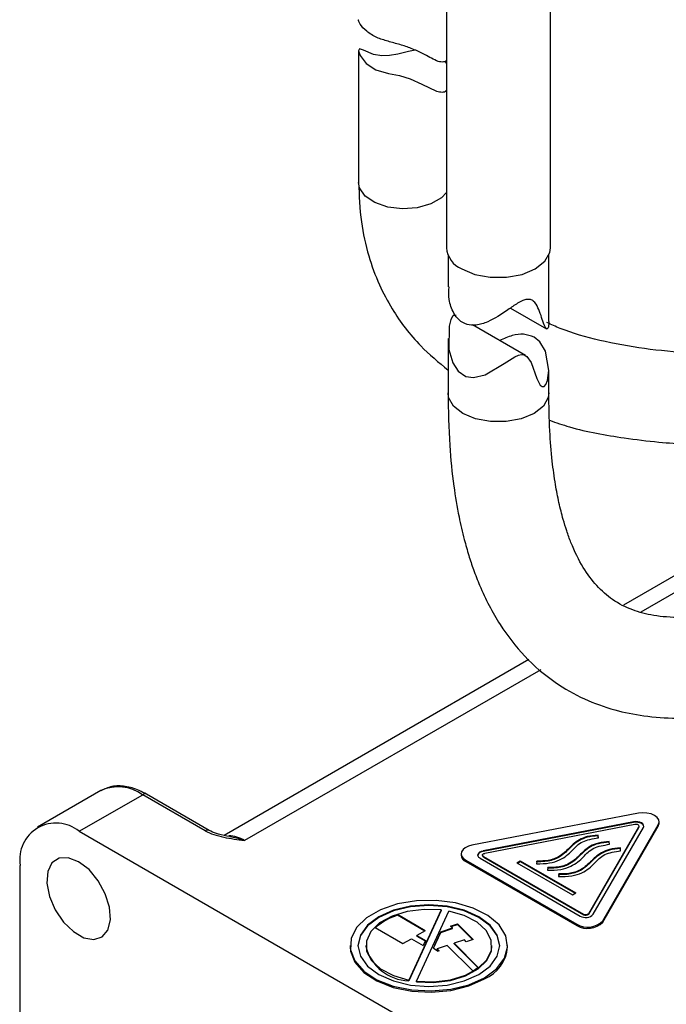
# Paper-space layout '图纸1(2)' of a CAD drawing. Header units: millimetres. Extents: x 7 to 438, y 7 to 308.
# Tile 2 of 25: x 52 to 93, y 133 to 195. Entities that reach past the tile are written whole.
import ezdxf

# ---------------------------------------------------------------- set-up
doc = ezdxf.new("R2010")
doc.units = ezdxf.units.MM
doc.linetypes.add('SLD-实线', pattern=[0])

psp = doc.layouts.new('图纸1(2)')

# ---------------------------------------------------------------- linework, layer by layer
at = {"color": 7, "linetype": 'SLD-实线', "lineweight": 25, "ltscale": 1.5}
for p, q in [((79.033, 205.693), (79.033, 180.86)), ((85.633, 180.86), (85.633, 205.703)), ((73.455, 193.385), (73.455, 185.002)), ((79.033, 192.589), (78.943, 192.722)), ((79.133, 180.394), (79.133, 178.368)), ((85.533, 176.164), (85.533, 180.394)), ((83.097, 177.024), (85.382, 175.705)), ((84.058, 174.006), (80.676, 175.958)), ((79.133, 175.09), (79.133, 171.633)), ((85.533, 171.633), (85.533, 173.097)), ((108.311, 168.561), (90.267, 158.144)), ((84.264, 154.679), (64.913, 143.508)), ((57.091, 146.357), (53.061, 144.03)), ((55.71, 143.768), (59.741, 146.094)), ((63.716, 143.8), (59.741, 146.094)), ((63.966, 143.824), (59.991, 146.119)), ((91.219, 144.913), (80.651, 142.879)), ((90.903, 144.365), (81.364, 142.53)), ((90.903, 144.324), (81.364, 142.489)), ((90.998, 144.201), (81.459, 142.365)), ((88.071, 138.548), (91.251, 144.055)), ((88.071, 138.508), (91.251, 144.014)), ((88.356, 138.494), (91.535, 144)), ((88.961, 138.082), (92.484, 144.183)), ((88.961, 138), (92.484, 144.101)), ((90.903, 144.324), (90.903, 144.365)), ((91.251, 144.014), (91.251, 144.055)), ((91.261, 144.051), (91.261, 144.091)), ((92.484, 144.183), (92.484, 144.101)), ((92.535, 144.284), (92.535, 144.365)), ((55.71, 143.768), (90.642, 123.602)), ((63.972, 143.821), (63.966, 143.824)), ((88.678, 143.35), (88.662, 143.523)), ((88.662, 143.482), (88.662, 143.523)), ((88.675, 143.349), (88.662, 143.482)), ((89.386, 142.942), (89.369, 143.115)), ((89.369, 143.074), (89.369, 143.115)), ((89.382, 142.941), (89.369, 143.074)), ((90.093, 142.533), (90.076, 142.706)), ((90.076, 142.666), (90.076, 142.706)), ((79.967, 142.332), (79.967, 142.25)), ((81.322, 142.256), (81.322, 142.215)), ((81.364, 142.489), (81.364, 142.53)), ((81.381, 142.174), (87.74, 138.503)), ((81.381, 142.133), (81.381, 142.174)), ((81.381, 142.133), (87.74, 138.462)), ((90.089, 142.532), (90.076, 142.666)), ((51.963, 105.025), (51.963, 141.603)), ((80.26, 141.923), (87.305, 137.856)), ((80.26, 141.923), (80.26, 141.842)), ((80.26, 141.842), (87.305, 137.774)), ((81.169, 142.052), (87.528, 138.381)), ((83.5, 141.767), (83.712, 141.89)), ((83.5, 141.767), (87.035, 139.726)), ((83.535, 141.747), (83.712, 141.849)), ((83.712, 141.89), (87.247, 139.849)), ((83.712, 141.849), (83.712, 141.89)), ((83.712, 141.849), (87.212, 139.828)), ((84.762, 141.877), (84.741, 141.704)), ((84.762, 141.836), (84.746, 141.705)), ((84.762, 141.836), (84.762, 141.877)), ((85.469, 141.469), (85.448, 141.296)), ((85.469, 141.428), (85.469, 141.469)), ((85.469, 141.428), (85.453, 141.296)), ((86.177, 141.061), (86.155, 140.888)), ((86.177, 141.02), (86.16, 140.888)), ((86.177, 141.02), (86.177, 141.061)), ((87.035, 139.726), (87.247, 139.849)), ((77.686, 137.449), (75.919, 138.47)), ((75.919, 138.429), (75.919, 138.47)), ((77.651, 137.429), (75.919, 138.429)), ((78.705, 138.765), (76.639, 134.313)), ((78.705, 138.724), (76.639, 134.272)), ((77.122, 134.238), (79.188, 138.69)), ((78.705, 138.724), (78.705, 138.765)), ((87.74, 138.462), (87.74, 138.503)), ((88.071, 138.508), (88.071, 138.548)), ((79.293, 137.746), (79.726, 137.89)), ((79.418, 137.621), (79.293, 137.746)), ((79.323, 137.716), (79.726, 137.85)), ((79.726, 137.89), (80.726, 136.891)), ((79.726, 137.85), (79.726, 137.89)), ((79.726, 137.85), (80.695, 136.88)), ((87.305, 137.856), (87.305, 137.774)), ((88.961, 138.082), (88.961, 138)), ((74.504, 137.653), (76.272, 136.633)), ((77.686, 137.449), (77.156, 137.143)), ((77.156, 137.143), (77.703, 136.828)), ((77.156, 137.102), (77.156, 137.143)), ((77.156, 137.102), (77.688, 136.795)), ((78.199, 136.337), (78.682, 137.376)), ((78.214, 136.328), (78.682, 137.335)), ((78.682, 137.376), (79.418, 137.621)), ((78.682, 137.335), (79.418, 137.58)), ((78.682, 137.335), (78.682, 137.376)), ((79.418, 137.58), (79.418, 137.621)), ((72.914, 136.502), (72.914, 136.42)), ((73.914, 136.502), (73.914, 136.461)), ((76.272, 136.633), (76.803, 136.939)), ((76.803, 136.939), (77.553, 136.506)), ((77.703, 136.828), (77.553, 136.506)), ((79.085, 136.51), (78.436, 136.294)), ((80.707, 134.889), (79.085, 136.51)), ((80.168, 136.871), (79.518, 136.655)), ((79.518, 136.655), (81.054, 135.119)), ((79.518, 136.614), (79.518, 136.655)), ((79.518, 136.614), (81.031, 135.101)), ((80.293, 136.746), (80.168, 136.871)), ((80.726, 136.891), (80.293, 136.746)), ((81.914, 136.461), (81.914, 136.502)), ((82.914, 136.42), (82.914, 136.502)), ((78.199, 136.337), (78.516, 136.154)), ((78.436, 136.294), (78.561, 136.169)), ((78.436, 136.253), (78.436, 136.294)), ((78.436, 136.253), (78.53, 136.159)), ((78.561, 136.169), (78.516, 136.154)), ((76.639, 134.313), (76.639, 134.272)), ((77.122, 134.197), (77.122, 134.238))]:
    psp.add_line(p, q, dxfattribs=at)
at = {"color": 8, "linetype": 'SLD-实线', "lineweight": 25, "ltscale": 1.5}
for p, q in [((108.465, 167.568), (91.375, 157.702)), ((85.017, 154.031), (66.212, 143.175))]:
    psp.add_line(p, q, dxfattribs=at)
at = {"color": 7, "linetype": 'SLD-实线', "lineweight": 25, "ltscale": 1.5, "flags": 128}
for points in [[(77.042, 193.414), (76.618, 193.341), (75.938, 193.169), (75.408, 193.076), (74.924, 193.061), (74.406, 193.15), (73.765, 193.419), (73.51, 193.492), (73.456, 193.371), (73.558, 193.067), (73.925, 192.578), (74.543, 192.174), (75.362, 191.941), (76.052, 191.798), (76.721, 191.6), (77.475, 191.265), (78.405, 190.815), (78.405, 190.815)], [(80, 179.513), (80.835, 179.162), (81.817, 178.978), (82.849, 178.978), (83.831, 179.162), (84.666, 179.513), (85.273, 179.995), (85.592, 180.562), (85.633, 180.86)], [(79.639, 176.555), (79.633, 176.56), (79.519, 176.568), (79.416, 176.48), (79.318, 176.3), (79.199, 175.865), (79.186, 174.395), (79.43, 173.534), (79.772, 173.008), (80.261, 172.681), (80.741, 172.609), (81.481, 172.785), (82.699, 173.496), (83.37, 173.922), (83.612, 174.026), (83.796, 174.063), (83.959, 174.047), (84.131, 173.955), (84.404, 173.56), (84.778, 172.55), (84.993, 172.132), (85.108, 172.034), (85.239, 172.041), (85.347, 172.156), (85.452, 172.415), (85.533, 173.056), (85.315, 174.279), (84.956, 174.87), (84.596, 175.165), (84.596, 175.165)], [(92.484, 144.183), (92.534, 144.339), (92.509, 144.498), (92.409, 144.646), (92.242, 144.773), (92.022, 144.869), (91.765, 144.927), (91.49, 144.942), (91.219, 144.913)], [(91.535, 144), (91.56, 144.078), (91.548, 144.158), (91.498, 144.232), (91.414, 144.296), (91.304, 144.344), (91.176, 144.372), (91.038, 144.38), (90.903, 144.365)], [(91.56, 144.071), (91.548, 144.117), (91.498, 144.191), (91.414, 144.255), (91.304, 144.303), (91.176, 144.332), (91.038, 144.339), (90.903, 144.324)], [(91.251, 144.055), (91.261, 144.086), (91.256, 144.118), (91.236, 144.148), (91.202, 144.173), (91.158, 144.192), (91.107, 144.204), (91.052, 144.207), (90.998, 144.201)], [(91.251, 144.014), (91.261, 144.045), (91.261, 144.051)], [(92.484, 144.101), (92.534, 144.258), (92.535, 144.284)], [(80.651, 142.879), (80.422, 142.816), (80.229, 142.721), (80.083, 142.601), (79.994, 142.464), (79.967, 142.319), (80.005, 142.174), (80.105, 142.039), (80.26, 141.923)], [(55.676, 141.835), (55.019, 142.088), (54.434, 142.06), (53.983, 141.755), (53.715, 141.205), (53.66, 140.47), (53.824, 139.631), (54.188, 138.777), (54.713, 138.001), (55.343, 137.388), (56.009, 137.004), (56.639, 136.89), (57.164, 137.059), (57.528, 137.492), (57.692, 138.143), (57.637, 138.941), (57.369, 139.8), (56.918, 140.626), (56.333, 141.33), (55.676, 141.835)], [(81.169, 142.052), (81.091, 142.11), (81.041, 142.177), (81.022, 142.249), (81.036, 142.322), (81.08, 142.391), (81.153, 142.451), (81.25, 142.498), (81.364, 142.53)], [(81.381, 142.174), (81.35, 142.197), (81.33, 142.224), (81.322, 142.253), (81.328, 142.282), (81.345, 142.31), (81.375, 142.334), (81.413, 142.353), (81.459, 142.365)], [(81.449, 134.461), (82.217, 135.032), (82.715, 135.696), (82.911, 136.411), (82.793, 137.131), (82.369, 137.812), (81.664, 138.41), (80.724, 138.889), (79.607, 139.217), (78.384, 139.375), (77.131, 139.353), (75.928, 139.151), (74.849, 138.782), (73.963, 138.271), (73.325, 137.648), (72.975, 136.953), (72.936, 136.23), (73.209, 135.524), (73.778, 134.879), (74.607, 134.336), (75.644, 133.93), (76.823, 133.685), (78.071, 133.617), (79.309, 133.73), (80.459, 134.017), (81.449, 134.461)], [(81.096, 134.665), (81.811, 135.203), (82.26, 135.829), (82.414, 136.502), (82.26, 137.174), (81.811, 137.801), (81.096, 138.339), (80.164, 138.751), (79.078, 139.011), (77.914, 139.099), (76.749, 139.011), (75.664, 138.751), (74.732, 138.339), (74.016, 137.801), (73.567, 137.174), (73.414, 136.502), (73.567, 135.829), (74.016, 135.203), (74.732, 134.665), (75.664, 134.252), (76.749, 133.992), (77.914, 133.904), (79.078, 133.992), (80.164, 134.252), (81.096, 134.665)], [(82.414, 136.461), (82.26, 137.133), (81.811, 137.76), (81.096, 138.298), (80.164, 138.711), (79.078, 138.97), (77.914, 139.059), (76.749, 138.97), (75.664, 138.711), (74.732, 138.298), (74.016, 137.76), (73.567, 137.133), (73.414, 136.461), (73.414, 136.461)], [(78.705, 138.765), (77.614, 138.804), (76.545, 138.671), (75.578, 138.376), (74.786, 137.941), (74.228, 137.399), (73.945, 136.789), (73.958, 136.158), (74.267, 135.552), (74.849, 135.018), (75.66, 134.594), (76.639, 134.313)], [(77.122, 134.238), (78.213, 134.199), (79.282, 134.332), (80.249, 134.627), (81.041, 135.062), (81.6, 135.605), (81.883, 136.214), (81.869, 136.846), (81.56, 137.451), (80.978, 137.986), (80.167, 138.409), (79.188, 138.69)], [(77.122, 134.197), (78.213, 134.158), (79.282, 134.291), (80.249, 134.586), (81.041, 135.021), (81.6, 135.564), (81.883, 136.174), (81.914, 136.461)], [(72.914, 136.42), (72.936, 136.148), (73.209, 135.442), (73.778, 134.798), (74.607, 134.255), (75.644, 133.848), (76.823, 133.603), (78.071, 133.535), (79.309, 133.648), (80.459, 133.936), (81.449, 134.379)]]:
    psp.add_lwpolyline(points, dxfattribs=at)
at = {"color": 8, "linetype": 'SLD-实线', "lineweight": 25, "ltscale": 1.5, "flags": 128}
for points in [[(79.033, 184.36), (78.715, 184.03), (78.04, 183.64), (77.182, 183.398), (76.235, 183.33), (75.301, 183.443), (74.481, 183.725), (73.864, 184.145), (73.517, 184.659), (73.455, 185.009)], [(85.533, 171.633), (85.494, 171.344), (85.184, 170.794), (84.596, 170.327), (83.786, 169.987), (82.834, 169.808), (81.832, 169.808), (80.88, 169.987), (80.07, 170.327), (79.482, 170.794), (79.172, 171.344), (79.133, 171.633)], [(63.966, 143.824), (63.966, 143.824), (63.912, 143.844), (63.851, 143.847), (63.785, 143.832), (63.716, 143.8)]]:
    psp.add_lwpolyline(points, dxfattribs=at)
at = {"color": 7, "linetype": 'SLD-实线', "lineweight": 25, "ltscale": 2.25}
for centre, radius, start, end in [((80.631, 180.986), 1.603, 184.5109, 246.80924), ((54.247, 141.974), 2.315, 50.79671, 189.21404), ((80.446, 142.285), 0.48, 184.13006, 247.19008), ((81.381, 142.11), 0.379, 92.61233, 160.6832), ((81.418, 142.222), 0.0961, 184.13006, 247.19008), ((77.013, 134.941), 3.694, 107.22875, 132.76588), ((77.013, 134.9), 3.694, 107.22875, 132.76588), ((87.87, 138.963), 0.675, 239.53552, 315.9853), ((87.877, 138.736), 0.27, 239.53552, 315.9853), ((87.877, 138.695), 0.27, 239.53552, 315.9853), ((87.99, 139.02), 1.35, 239.53552, 315.9853), ((87.99, 138.938), 1.35, 239.53552, 315.9853), ((76.696, 137.134), 2.862, 193.59986, 268.86186), ((80.513, 136.597), 2.407, 292.88644, 355.79342), ((79.035, 137.799), 3.356, 299.87483, 306.993)]:
    psp.add_arc(centre, radius, start, end, dxfattribs=at)
at = {"color": 8, "linetype": 'SLD-实线', "lineweight": 25, "ltscale": 2.25}
for centre, radius, start, end in [((58.188, 143.927), 2.666, 54.38242, 114.30712), ((59.887, 145.89), 0.251, 65.69288, 125.61758), ((65.145, 141.489), 1.995, 57.67846, 88.35708)]:
    psp.add_arc(centre, radius, start, end, dxfattribs=at)
at = {"color": 7, "linetype": 'SLD-实线', "lineweight": 25, "ltscale": 1.5}
for points, knots in [([(78.405, 192.739), (78.129, 192.884), (77.678, 193.123), (76.859, 193.521), (76.079, 193.773), (75.303, 193.974), (74.557, 194.22), (73.913, 194.609), (73.547, 195.047), (73.43, 195.318), (73.457, 195.351), (73.458, 195.353)], [0, 0, 0, 0, 0.1959687, 0.3204398, 0.4252123, 0.5300831, 0.6373006, 0.7629378, 0.8930887, 0.9962608, 1, 1, 1, 1]), ([(79.033, 192.789), (79.029, 192.781), (78.983, 192.696), (78.801, 192.645), (78.593, 192.665), (78.438, 192.726), (78.405, 192.739)], [0, 0, 0, 0, 0.031592, 0.335203, 0.860138, 1, 1, 1, 1]), ([(78.405, 190.815), (78.528, 190.787), (78.753, 190.735), (78.974, 190.772), (79.032, 190.874), (79.033, 190.877)], [0, 0, 0, 0, 0.5393496, 0.9883436, 1, 1, 1, 1]), ([(73.455, 185.008), (73.487, 184.167), (73.547, 182.58), (74.031, 180.404), (74.706, 178.556), (75.747, 176.6), (77.173, 174.714), (78.536, 173.572), (79.133, 173.071)], [0, 0, 0, 0, 0.182615, 0.344213, 0.48778, 0.615434, 0.831338, 1, 1, 1, 1]), ([(85.531, 176.164), (85.53, 176.081), (85.526, 175.923), (85.485, 175.75), (85.423, 175.675), (85.317, 175.743), (85.132, 176.208), (84.945, 176.906), (84.65, 177.42), (84.381, 177.574), (84.15, 177.588), (83.861, 177.499), (83.447, 177.274), (82.701, 176.749), (81.852, 176.185), (80.968, 175.906), (80.329, 175.938), (79.827, 176.226), (79.423, 176.778), (79.155, 177.514), (79.183, 178.099), (79.197, 178.368)], [0, 0, 0, 0, 0.0234171, 0.044727, 0.0662018, 0.0907409, 0.1509455, 0.283678, 0.350333, 0.3753615, 0.4006598, 0.4226251, 0.4522104, 0.509073, 0.6321629, 0.7005671, 0.7555442, 0.810879, 0.8593197, 0.9352324, 1, 1, 1, 1]), ([(117.074, 177.903), (115.973, 177.492), (113.893, 176.716), (110.849, 175.885), (108.279, 175.305), (106.172, 174.916), (104.44, 174.652), (102.744, 174.438), (100.992, 174.269), (99.018, 174.146), (96.875, 174.095), (94.391, 174.153), (91.578, 174.404), (88.812, 174.918), (86.732, 175.499), (85.689, 175.974), (85.406, 176.102)], [0, 0, 0, 0, 0.109586, 0.206979, 0.287173, 0.34843, 0.400238, 0.445144, 0.50252, 0.559469, 0.621081, 0.699865, 0.790838, 0.882847, 0.968259, 1, 1, 1, 1]), ([(84.596, 175.165), (84.379, 175.249), (83.946, 175.416), (83.192, 175.303), (82.678, 175.075), (82.411, 174.957)], [0, 0, 0, 0, 0.325571, 0.648403, 1, 1, 1, 1]), ([(79.133, 171.627), (79.153, 170.505), (79.188, 168.474), (79.457, 165.87), (79.785, 163.89), (80.119, 162.437), (80.433, 161.33), (80.756, 160.355), (81.35, 158.828), (82.337, 156.92), (83.97, 154.816), (85.762, 153.27), (87.721, 152.153), (89.64, 151.459), (91.612, 151.061), (93.433, 150.933), (95.091, 150.982), (96.449, 151.117), (97.674, 151.306), (98.963, 151.563), (100.565, 151.962), (102.543, 152.56), (104.023, 153.13), (104.777, 153.42)], [0, 0, 0, 0, 0.0756025, 0.1368643, 0.1854907, 0.2226829, 0.2492976, 0.2735946, 0.3013842, 0.3763435, 0.4459684, 0.5170268, 0.5758834, 0.6308499, 0.6806322, 0.7347178, 0.7732464, 0.8069054, 0.8351634, 0.8622348, 0.9003038, 0.9491835, 1, 1, 1, 1]), ([(102.409, 159.368), (101.59, 159.055), (100.067, 158.474), (98.188, 157.95), (96.827, 157.656), (95.816, 157.492), (94.876, 157.388), (93.591, 157.331), (92.163, 157.445), (90.776, 157.816), (89.599, 158.417), (88.542, 159.345), (87.686, 160.498), (87.058, 161.768), (86.671, 162.834), (86.414, 163.673), (86.169, 164.652), (85.932, 165.886), (85.727, 167.394), (85.565, 169.326), (85.544, 170.822), (85.533, 171.639)], [0, 0, 0, 0, 0.06857, 0.127528, 0.167487, 0.195233, 0.227721, 0.2654, 0.335794, 0.403844, 0.4804, 0.54978, 0.619163, 0.692296, 0.722995, 0.75045, 0.788311, 0.826266, 0.873364, 0.930768, 1, 1, 1, 1]), ([(85.579, 169.889), (85.997, 169.745), (87.518, 169.22), (89.866, 168.815), (92.382, 168.504), (94.213, 168.375), (95.883, 168.314), (97.736, 168.307), (99.914, 168.381), (101.997, 168.533), (103.756, 168.719), (104.992, 168.877), (106.156, 169.045), (107.607, 169.279), (109.671, 169.676), (111.443, 170.048), (112.494, 170.347), (112.641, 170.389)], [0, 0, 0, 0, 0.050101, 0.182298, 0.263854, 0.330012, 0.382856, 0.446909, 0.528409, 0.619557, 0.676208, 0.721213, 0.755247, 0.803998, 0.880494, 0.983279, 1, 1, 1, 1]), ([(59.991, 146.119), (59.835, 146.202), (59.384, 146.444), (58.634, 146.656), (57.785, 146.672), (57.308, 146.45), (57.08, 146.343)], [0, 0, 0, 0, 0.153265, 0.444574, 0.733996, 1, 1, 1, 1]), ([(63.716, 143.8), (63.88, 143.705), (64.067, 143.627), (64.466, 143.494), (64.678, 143.439), (65.32, 143.3), (65.766, 143.238), (66.212, 143.175)], [0, 0, 0, 0, 0.25, 0.25, 0.5, 0.5, 1, 1, 1, 1]), ([(65.263, 143.432), (65.025, 143.477), (64.598, 143.557), (64.155, 143.713), (64.006, 143.807), (63.976, 143.826)], [0, 0, 0, 0, 0.497037, 0.896231, 1, 1, 1, 1]), ([(84.741, 141.704), (85.026, 141.705), (85.556, 141.708), (86.424, 141.993), (87.011, 142.511), (87.563, 143.162), (88.315, 143.289), (88.678, 143.35)], [0, 0, 0, 0, 0.164522, 0.305582, 0.56163, 0.788075, 1, 1, 1, 1]), ([(88.662, 143.523), (88.425, 143.503), (87.982, 143.465), (87.277, 143.159), (86.774, 142.643), (86.266, 142.163), (85.686, 141.948), (85.25, 141.872), (84.934, 141.875), (84.762, 141.877)], [0, 0, 0, 0, 0.138093, 0.258678, 0.500656, 0.737033, 0.815135, 0.899976, 1, 1, 1, 1]), ([(88.662, 143.482), (88.425, 143.462), (87.982, 143.424), (87.277, 143.118), (86.774, 142.603), (86.266, 142.122), (85.686, 141.907), (85.25, 141.831), (84.934, 141.834), (84.762, 141.836)], [0, 0, 0, 0, 0.138093, 0.258678, 0.500656, 0.737033, 0.815135, 0.899976, 1, 1, 1, 1]), ([(85.448, 141.296), (85.733, 141.297), (86.263, 141.299), (87.131, 141.584), (87.718, 142.103), (88.27, 142.754), (89.022, 142.881), (89.386, 142.942)], [0, 0, 0, 0, 0.164522, 0.305582, 0.56163, 0.788075, 1, 1, 1, 1]), ([(89.369, 143.115), (89.132, 143.095), (88.689, 143.057), (87.984, 142.75), (87.481, 142.235), (86.973, 141.755), (86.393, 141.54), (85.958, 141.463), (85.641, 141.467), (85.469, 141.469)], [0, 0, 0, 0, 0.138093, 0.258678, 0.500656, 0.737033, 0.815135, 0.899976, 1, 1, 1, 1]), ([(89.369, 143.074), (89.132, 143.054), (88.689, 143.016), (87.984, 142.71), (87.481, 142.194), (86.973, 141.714), (86.393, 141.499), (85.958, 141.423), (85.641, 141.426), (85.469, 141.428)], [0, 0, 0, 0, 0.138093, 0.258678, 0.500656, 0.737033, 0.815135, 0.899976, 1, 1, 1, 1]), ([(90.076, 142.706), (89.839, 142.686), (89.397, 142.649), (88.691, 142.342), (88.188, 141.827), (87.68, 141.347), (87.1, 141.132), (86.665, 141.055), (86.348, 141.059), (86.177, 141.061)], [0, 0, 0, 0, 0.138093, 0.258678, 0.500656, 0.737033, 0.815135, 0.899976, 1, 1, 1, 1]), ([(86.155, 140.888), (86.44, 140.889), (86.97, 140.891), (87.839, 141.176), (88.425, 141.694), (88.977, 142.346), (89.729, 142.472), (90.093, 142.533)], [0, 0, 0, 0, 0.164522, 0.305582, 0.56163, 0.788075, 1, 1, 1, 1]), ([(90.076, 142.666), (89.839, 142.646), (89.397, 142.608), (88.691, 142.301), (88.188, 141.786), (87.68, 141.306), (87.1, 141.091), (86.665, 141.014), (86.348, 141.018), (86.177, 141.02)], [0, 0, 0, 0, 0.138093, 0.258678, 0.500656, 0.737033, 0.815135, 0.899976, 1, 1, 1, 1])]:
    psp.add_open_spline(points, degree=3, knots=knots, dxfattribs=at)
at = {"color": 8, "linetype": 'SLD-实线', "lineweight": 25, "ltscale": 1.5}
psp.add_open_spline([(66.212, 143.175), (66.209, 143.176), (65.935, 143.27), (65.606, 143.365), (65.304, 143.409), (65.258, 143.416)], degree=3, knots=[0, 0, 0, 0, 0.010171, 0.850108, 1, 1, 1, 1], dxfattribs=at)

doc.saveas('drawing.dxf')
